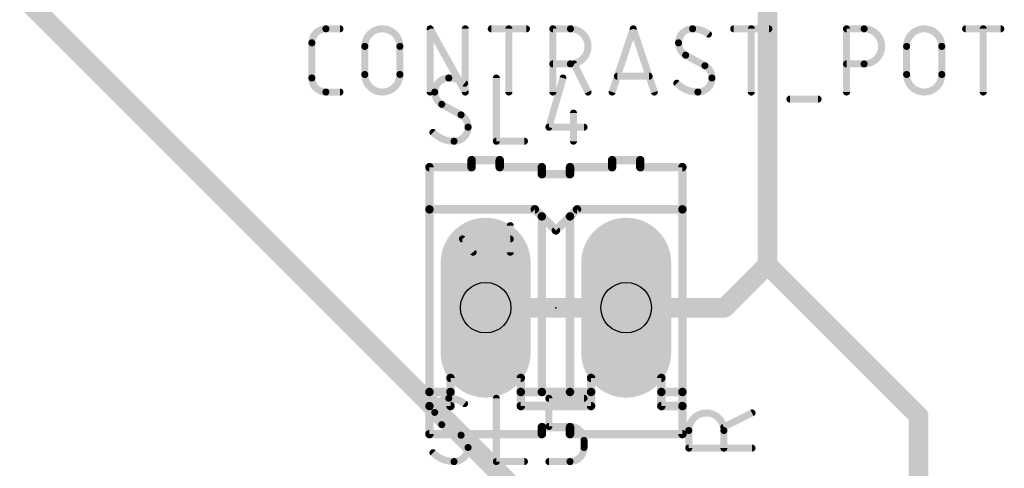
# Model space of a CAD drawing. Extents: x 0.4 to 63.1, y 0.1 to 70.6.
# Tile 13 of 18: x 34.3 to 52, y 41.5 to 49.6. Entities that reach past the tile are written whole.
import ezdxf

# ---------------------------------------------------------------- set-up
doc = ezdxf.new("R2010")
doc.units = 0
for name, color, linetype in [('1', 12, 'CONTINUOUS'), ('17', 110, 'CONTINUOUS'), ('21', 253, 'CONTINUOUS'), ('23', 53, 'CONTINUOUS'), ('25', 253, 'CONTINUOUS'), ('29', 253, 'CONTINUOUS'), ('30', 253, 'CONTINUOUS'), ('44', 253, 'CONTINUOUS'), ('51', 253, 'CONTINUOUS')]:
    doc.layers.add(name, color=color, linetype=linetype)

# ---------------------------------------------------------------- blocks, each defined once
blk = doc.blocks.new('RECT')
blk.add_solid([(-0.5, -0.5), (0.5, -0.5), (-0.5, 0.5), (0.5, 0.5)])
blk = doc.blocks.new('LONGP100')
at = {"const_width": 1}
blk.add_lwpolyline([(-0.5, 0), (0.5, 0)], dxfattribs=at)
at = {"const_width": 0.5}
for points in [[(-0.5, 0.25, 1), (-0.5, -0.25)], [(0.5, -0.25, 1), (0.5, 0.25)]]:
    blk.add_lwpolyline(points, format="xyb", dxfattribs=at)

msp = doc.modelspace()

# ---------------------------------------------------------------- linework, layer by layer
at = {"layer": '1', "const_width": 0.3556}
for points in [[(47.7647, 45.1993), (47.7647, 50.5333)], [(45.212, 39.1414), (34.4294, 49.924)], [(46.99, 44.4246), (47.7647, 45.1993)], [(47.7647, 45.1993), (50.4952, 42.4688)], [(42.672, 44.4246), (45.212, 44.4246)], [(45.212, 44.4246), (46.99, 44.4246)], [(50.4952, 35.2806), (50.4952, 42.4688)]]:
    msp.add_lwpolyline(points, dxfattribs=at)
at = {"layer": '1', "const_width": 0.1778}
for points in [[(47.8276, 45.2622, 1), (47.7018, 45.1364)], [(47.8276, 45.1364, 1), (47.7018, 45.2622)], [(47.6758, 45.1993, 1), (47.8536, 45.1993)], [(42.672, 44.5135, 1), (42.672, 44.3357)], [(45.212, 44.5135, 1), (45.212, 44.3357)], [(45.212, 44.3357, 1), (45.212, 44.5135)], [(46.9271, 44.4875, 1), (47.0529, 44.3617)], [(46.99, 44.3357, 1), (46.99, 44.5135)], [(50.5841, 42.4688, 1), (50.4063, 42.4688)], [(50.4323, 42.4059, 1), (50.5581, 42.5317)]]:
    msp.add_lwpolyline(points, format="xyb", dxfattribs=at)
at = {"layer": '21'}
for points, const_width in [([(42.418, 46.9646), (42.418, 47.0916)], 0.1524), ([(42.926, 47.0916), (42.418, 47.0916)], 0.1524), ([(42.926, 46.9646), (42.926, 47.0916)], 0.1524), ([(44.958, 46.9646), (44.958, 47.0916)], 0.1524), ([(45.466, 47.0916), (44.958, 47.0916)], 0.1524), ([(45.466, 46.9646), (45.466, 47.0916)], 0.1524), ([(41.656, 46.9646), (41.656, 46.2026)], 0.1524), ([(41.656, 46.9646), (42.418, 46.9646)], 0.1524), ([(43.688, 46.9646), (42.926, 46.9646)], 0.1524), ([(43.688, 46.8376), (43.688, 46.9646)], 0.1524), ([(44.196, 46.8376), (44.196, 46.9646)], 0.1524), ([(44.196, 46.9646), (44.958, 46.9646)], 0.1524), ([(45.466, 46.9646), (46.228, 46.9646)], 0.1524), ([(46.228, 46.2026), (46.228, 46.9646)], 0.1524), ([(44.196, 46.8376), (43.688, 46.8376)], 0.1524), ([(41.656, 46.2026), (43.561, 46.2026)], 0.1524), ([(41.656, 46.2026), (41.656, 42.9006)], 0.1524), ([(43.561, 46.2026), (43.688, 46.0756)], 0.1524), ([(44.196, 46.0756), (44.323, 46.2026)], 0.1524), ([(44.323, 46.2026), (46.228, 46.2026)], 0.1524), ([(46.228, 46.2026), (46.228, 42.9006)], 0.1524), ([(43.688, 46.0756), (43.942, 45.8216)], 0.1524), ([(43.688, 42.9006), (43.688, 46.0756)], 0.1524), ([(43.942, 45.8216), (44.196, 46.0756)], 0.1524), ([(44.196, 42.9006), (44.196, 46.0756)], 0.1524), ([(43.1165, 45.4279), (43.1165, 45.9077)], 0.127), ([(42.4448, 45.4279), (42.2529, 45.6678)], 0.127), ([(42.2529, 45.6678), (43.1165, 45.6678)], 0.127), ([(42.037, 43.1546), (43.307, 43.1546)], 0.1524), ([(42.037, 42.9006), (42.037, 43.1546)], 0.1524), ([(43.307, 42.9006), (43.307, 43.1546)], 0.1524), ([(44.577, 43.1546), (45.847, 43.1546)], 0.1524), ([(44.577, 42.9006), (44.577, 43.1546)], 0.1524), ([(45.847, 42.9006), (45.847, 43.1546)], 0.1524), ([(42.037, 42.9006), (41.656, 42.9006)], 0.1524), ([(41.656, 42.9006), (41.656, 42.6466)], 0.1524), ([(42.037, 42.6466), (42.037, 42.9006)], 0.1524), ([(43.307, 42.6466), (43.307, 42.9006)], 0.1524), ([(43.307, 42.9006), (43.688, 42.9006)], 0.1524), ([(43.688, 42.9006), (44.196, 42.9006)], 0.1524), ([(44.196, 42.9006), (44.577, 42.9006)], 0.1524), ([(44.577, 42.6466), (44.577, 42.9006)], 0.1524), ([(45.847, 42.6466), (45.847, 42.9006)], 0.1524), ([(45.847, 42.9006), (46.228, 42.9006)], 0.1524), ([(46.228, 42.9006), (46.228, 42.6466)], 0.1524), ([(41.656, 42.6466), (41.656, 42.1386)], 0.1524), ([(41.656, 42.6466), (42.037, 42.6466)], 0.1524), ([(43.307, 42.6466), (44.577, 42.6466)], 0.1524), ([(46.228, 42.6466), (45.847, 42.6466)], 0.1524), ([(46.228, 42.6466), (46.228, 42.1386)], 0.1524), ([(43.688, 42.1386), (41.656, 42.1386)], 0.1524), ([(43.688, 42.2656), (43.688, 42.1386)], 0.1524), ([(44.196, 42.2656), (43.688, 42.2656)], 0.1524), ([(44.196, 42.2656), (44.196, 42.1386)], 0.1524), ([(46.228, 42.1386), (44.196, 42.1386)], 0.1524)]:
    msp.add_lwpolyline(points, dxfattribs=dict(at, const_width=const_width))
for points, const_width in [([(42.4561, 47.0916, 1), (42.3799, 47.0916)], 0.0762), ([(42.418, 47.1297, 1), (42.418, 47.0535)], 0.0762), ([(42.9641, 47.0916, 1), (42.8879, 47.0916)], 0.0762), ([(42.926, 47.0535, 1), (42.926, 47.1297)], 0.0762), ([(44.9961, 47.0916, 1), (44.9199, 47.0916)], 0.0762), ([(44.958, 47.1297, 1), (44.958, 47.0535)], 0.0762), ([(45.5041, 47.0916, 1), (45.4279, 47.0916)], 0.0762), ([(45.466, 47.0535, 1), (45.466, 47.1297)], 0.0762), ([(41.6941, 46.9646, 1), (41.6179, 46.9646)], 0.0762), ([(41.656, 47.0027, 1), (41.656, 46.9265)], 0.0762), ([(42.3799, 46.9646, 1), (42.4561, 46.9646)], 0.0762), ([(42.418, 46.9265, 1), (42.418, 47.0027)], 0.0762), ([(42.926, 47.0027, 1), (42.926, 46.9265)], 0.0762), ([(42.8879, 46.9646, 1), (42.9641, 46.9646)], 0.0762), ([(43.7261, 46.9646, 1), (43.6499, 46.9646)], 0.0762), ([(43.688, 46.9265, 1), (43.688, 47.0027)], 0.0762), ([(44.2341, 46.9646, 1), (44.1579, 46.9646)], 0.0762), ([(44.196, 47.0027, 1), (44.196, 46.9265)], 0.0762), ([(44.9199, 46.9646, 1), (44.9961, 46.9646)], 0.0762), ([(44.958, 46.9265, 1), (44.958, 47.0027)], 0.0762), ([(45.466, 47.0027, 1), (45.466, 46.9265)], 0.0762), ([(45.4279, 46.9646, 1), (45.5041, 46.9646)], 0.0762), ([(46.2661, 46.9646, 1), (46.1899, 46.9646)], 0.0762), ([(46.228, 46.9265, 1), (46.228, 47.0027)], 0.0762), ([(43.688, 46.8757, 1), (43.688, 46.7995)], 0.0762), ([(43.6499, 46.8376, 1), (43.7261, 46.8376)], 0.0762), ([(44.1579, 46.8376, 1), (44.2341, 46.8376)], 0.0762), ([(44.196, 46.7995, 1), (44.196, 46.8757)], 0.0762), ([(41.656, 46.2407, 1), (41.656, 46.1645)], 0.0762), ([(41.6941, 46.2026, 1), (41.6179, 46.2026)], 0.0762), ([(43.5879, 46.2295, 1), (43.5341, 46.1757)], 0.0762), ([(43.561, 46.1645, 1), (43.561, 46.2407)], 0.0762), ([(44.323, 46.2407, 1), (44.323, 46.1645)], 0.0762), ([(44.3499, 46.1757, 1), (44.2961, 46.2295)], 0.0762), ([(46.2661, 46.2026, 1), (46.1899, 46.2026)], 0.0762), ([(46.228, 46.1645, 1), (46.228, 46.2407)], 0.0762), ([(41.6179, 46.2026, 1), (41.6941, 46.2026)], 0.0762), ([(43.7261, 46.0756, 1), (43.6499, 46.0756)], 0.0762), ([(43.7149, 46.1025, 1), (43.6611, 46.0487)], 0.0762), ([(43.6611, 46.0487, 1), (43.7149, 46.1025)], 0.0762), ([(44.2341, 46.0756, 1), (44.1579, 46.0756)], 0.0762), ([(44.1691, 46.1025, 1), (44.2229, 46.0487)], 0.0762), ([(44.2229, 46.0487, 1), (44.1691, 46.1025)], 0.0762), ([(46.1899, 46.2026, 1), (46.2661, 46.2026)], 0.0762), ([(43.1483, 45.9077, 1), (43.0847, 45.9077)], 0.0635), ([(42.2777, 45.6876, 1), (42.2281, 45.648)], 0.0635), ([(42.2529, 45.6995, 1), (42.2529, 45.636)], 0.0635), ([(43.1165, 45.636, 1), (43.1165, 45.6995)], 0.0635), ([(43.9151, 45.8485, 1), (43.9689, 45.7947)], 0.0762), ([(43.9151, 45.7947, 1), (43.9689, 45.8485)], 0.0762), ([(42.42, 45.4081, 1), (42.4696, 45.4477)], 0.0635), ([(43.0847, 45.4279, 1), (43.1483, 45.4279)], 0.0635), ([(42.037, 43.1927, 1), (42.037, 43.1165)], 0.0762), ([(42.0751, 43.1546, 1), (41.9989, 43.1546)], 0.0762), ([(43.3451, 43.1546, 1), (43.2689, 43.1546)], 0.0762), ([(43.307, 43.1165, 1), (43.307, 43.1927)], 0.0762), ([(44.577, 43.1927, 1), (44.577, 43.1165)], 0.0762), ([(44.6151, 43.1546, 1), (44.5389, 43.1546)], 0.0762), ([(45.8851, 43.1546, 1), (45.8089, 43.1546)], 0.0762), ([(45.847, 43.1165, 1), (45.847, 43.1927)], 0.0762), ([(41.656, 42.9387, 1), (41.656, 42.8625)], 0.0762), ([(41.6941, 42.9006, 1), (41.6179, 42.9006)], 0.0762), ([(41.6179, 42.9006, 1), (41.6941, 42.9006)], 0.0762), ([(42.0751, 42.9006, 1), (41.9989, 42.9006)], 0.0762), ([(41.9989, 42.9006, 1), (42.0751, 42.9006)], 0.0762), ([(42.037, 42.8625, 1), (42.037, 42.9387)], 0.0762), ([(43.3451, 42.9006, 1), (43.2689, 42.9006)], 0.0762), ([(43.307, 42.9387, 1), (43.307, 42.8625)], 0.0762), ([(43.2689, 42.9006, 1), (43.3451, 42.9006)], 0.0762), ([(43.688, 42.9387, 1), (43.688, 42.8625)], 0.0762), ([(43.6499, 42.9006, 1), (43.7261, 42.9006)], 0.0762), ([(43.688, 42.8625, 1), (43.688, 42.9387)], 0.0762), ([(44.196, 42.9387, 1), (44.196, 42.8625)], 0.0762), ([(44.1579, 42.9006, 1), (44.2341, 42.9006)], 0.0762), ([(44.196, 42.8625, 1), (44.196, 42.9387)], 0.0762), ([(44.6151, 42.9006, 1), (44.5389, 42.9006)], 0.0762), ([(44.5389, 42.9006, 1), (44.6151, 42.9006)], 0.0762), ([(44.577, 42.8625, 1), (44.577, 42.9387)], 0.0762), ([(45.8851, 42.9006, 1), (45.8089, 42.9006)], 0.0762), ([(45.847, 42.9387, 1), (45.847, 42.8625)], 0.0762), ([(45.8089, 42.9006, 1), (45.8851, 42.9006)], 0.0762), ([(46.2661, 42.9006, 1), (46.1899, 42.9006)], 0.0762), ([(46.1899, 42.9006, 1), (46.2661, 42.9006)], 0.0762), ([(46.228, 42.8625, 1), (46.228, 42.9387)], 0.0762), ([(41.6941, 42.6466, 1), (41.6179, 42.6466)], 0.0762), ([(41.656, 42.6847, 1), (41.656, 42.6085)], 0.0762), ([(42.037, 42.6085, 1), (42.037, 42.6847)], 0.0762), ([(43.307, 42.6847, 1), (43.307, 42.6085)], 0.0762), ([(44.577, 42.6085, 1), (44.577, 42.6847)], 0.0762), ([(45.847, 42.6847, 1), (45.847, 42.6085)], 0.0762), ([(46.2661, 42.6466, 1), (46.1899, 42.6466)], 0.0762), ([(46.228, 42.6085, 1), (46.228, 42.6847)], 0.0762), ([(41.6179, 42.6466, 1), (41.6941, 42.6466)], 0.0762), ([(41.9989, 42.6466, 1), (42.0751, 42.6466)], 0.0762), ([(43.2689, 42.6466, 1), (43.3451, 42.6466)], 0.0762), ([(44.5389, 42.6466, 1), (44.6151, 42.6466)], 0.0762), ([(45.8089, 42.6466, 1), (45.8851, 42.6466)], 0.0762), ([(46.1899, 42.6466, 1), (46.2661, 42.6466)], 0.0762), ([(41.656, 42.1767, 1), (41.656, 42.1005)], 0.0762), ([(41.6179, 42.1386, 1), (41.6941, 42.1386)], 0.0762), ([(43.7261, 42.2656, 1), (43.6499, 42.2656)], 0.0762), ([(43.688, 42.3037, 1), (43.688, 42.2275)], 0.0762), ([(43.6499, 42.1386, 1), (43.7261, 42.1386)], 0.0762), ([(43.688, 42.1005, 1), (43.688, 42.1767)], 0.0762), ([(44.2341, 42.2656, 1), (44.1579, 42.2656)], 0.0762), ([(44.196, 42.1767, 1), (44.196, 42.1005)], 0.0762), ([(44.1579, 42.1386, 1), (44.2341, 42.1386)], 0.0762), ([(44.196, 42.2275, 1), (44.196, 42.3037)], 0.0762), ([(46.1899, 42.1386, 1), (46.2661, 42.1386)], 0.0762), ([(46.228, 42.1005, 1), (46.228, 42.1767)], 0.0762)]:
    msp.add_lwpolyline(points, format="xyb", dxfattribs=dict(at, const_width=const_width))
at = {"layer": '23'}
msp.add_point((43.942, 44.4246), dxfattribs=at)
at = {"layer": '25'}
for points, const_width in [([(39.7854, 49.4665, 0.4142), (39.5314, 49.2125)], 0.127), ([(39.7854, 49.4983, 1), (39.7854, 49.4348)], 0.0635), ([(39.7854, 49.4348, 1), (39.7854, 49.4983)], 0.0635), ([(40.0394, 49.4348, 1), (40.0394, 49.4983)], 0.0635), ([(41.1226, 49.149, 1), (40.4876, 49.149)], 0.127), ([(41.7005, 49.4665, 1), (41.637, 49.4665)], 0.0635), ([(41.6965, 49.4819, 1), (41.6409, 49.4511)], 0.0635), ([(42.3355, 49.4665, 1), (42.272, 49.4665)], 0.0635), ([(42.7736, 49.4983, 1), (42.7736, 49.4348)], 0.0635), ([(43.1229, 49.4665, 1), (43.0594, 49.4665)], 0.0635), ([(43.4086, 49.4348, 1), (43.4086, 49.4983)], 0.0635), ([(43.9185, 49.4665, 1), (43.855, 49.4665)], 0.0635), ([(43.8868, 49.4983, 1), (43.8868, 49.4348)], 0.0635), ([(44.2043, 49.4983, 1), (44.2043, 49.4348)], 0.0635), ([(44.2043, 48.8315, 1), (44.2043, 49.4665)], 0.127), ([(44.2043, 49.4348, 1), (44.2043, 49.4983)], 0.0635), ([(45.3691, 49.4765, 1), (45.3089, 49.4565)], 0.0635), ([(45.3691, 49.4565, 1), (45.3089, 49.4765)], 0.0635), ([(46.4122, 49.4665, 0.4142), (46.1581, 49.2125)], 0.127), ([(46.4121, 49.4983, 1), (46.4122, 49.4348)], 0.0635), ([(46.6979, 49.3713, 0.1623), (46.4122, 49.4665)], 0.127), ([(46.4122, 49.4348, 1), (46.4122, 49.4983)], 0.0635), ([(47.1551, 49.4983, 1), (47.1551, 49.4348)], 0.0635), ([(47.5044, 49.4665, 1), (47.4408, 49.4665)], 0.0635), ([(47.7901, 49.4348, 1), (47.7901, 49.4983)], 0.0635), ([(49.2252, 49.4665, 1), (49.1617, 49.4665)], 0.0635), ([(49.1935, 49.4983, 1), (49.1935, 49.4348)], 0.0635), ([(49.511, 49.4983, 1), (49.511, 49.4348)], 0.0635), ([(49.511, 48.8315, 1), (49.511, 49.4665)], 0.127), ([(49.511, 49.4348, 1), (49.511, 49.4983)], 0.0635), ([(50.9143, 49.149, 1), (50.2793, 49.149)], 0.127), ([(51.3461, 49.4983, 1), (51.3461, 49.4348)], 0.0635), ([(51.6954, 49.4665, 1), (51.6319, 49.4665)], 0.0635), ([(51.9811, 49.4348, 1), (51.9811, 49.4983)], 0.0635), ([(46.6788, 49.3459, 1), (46.717, 49.3966)], 0.0635), ([(39.5631, 49.2125, 1), (39.4996, 49.2125)], 0.0635), ([(39.4996, 49.2125, 1), (39.5631, 49.2125)], 0.0635), ([(40.5194, 49.149, 1), (40.4559, 49.149)], 0.0635), ([(40.4559, 49.149, 1), (40.5194, 49.149)], 0.0635), ([(41.1544, 49.149, 1), (41.0909, 49.149)], 0.0635), ([(41.0909, 49.149, 1), (41.1544, 49.149)], 0.0635), ([(46.1581, 49.2125, 0.2656), (46.2852, 48.9903)], 0.127), ([(46.1899, 49.2125, 1), (46.1264, 49.2125)], 0.0635), ([(46.1264, 49.2125, 1), (46.1899, 49.2125)], 0.0635), ([(50.3111, 49.149, 1), (50.2475, 49.149)], 0.0635), ([(50.2475, 49.149, 1), (50.3111, 49.149)], 0.0635), ([(50.9461, 49.149, 1), (50.8826, 49.149)], 0.0635), ([(50.8826, 49.149, 1), (50.9461, 49.149)], 0.0635), ([(46.3004, 49.0181, 1), (46.2699, 48.9624)], 0.0635), ([(46.269, 48.9629, 1), (46.3013, 49.0176)], 0.0635), ([(43.8868, 48.8633, 1), (43.8868, 48.7998)], 0.0635), ([(44.2043, 48.8633, 1), (44.2043, 48.7998)], 0.0635), ([(44.2043, 48.7998, 1), (44.2043, 48.8633)], 0.0635), ([(44.2962, 48.8457, 1), (44.2394, 48.8173)], 0.0635), ([(46.7614, 48.5775, 0.2656), (46.6344, 48.7998)], 0.127), ([(46.6505, 48.8271, 1), (46.6183, 48.7724)], 0.0635), ([(46.6192, 48.7719, 1), (46.6496, 48.8276)], 0.0635), ([(49.1935, 48.8633, 1), (49.1935, 48.7998)], 0.0635), ([(49.511, 48.8633, 1), (49.511, 48.7998)], 0.0635), ([(49.511, 48.7998, 1), (49.511, 48.8633)], 0.0635), ([(39.5631, 48.5775, 1), (39.4996, 48.5775)], 0.0635), ([(39.4996, 48.5775, 1), (39.5631, 48.5775)], 0.0635), ([(39.5314, 48.5775, 0.4142), (39.7854, 48.3235)], 0.127), ([(40.4876, 48.641, 1), (41.1226, 48.641)], 0.127), ([(40.5194, 48.641, 1), (40.4559, 48.641)], 0.0635), ([(40.4559, 48.641, 1), (40.5194, 48.641)], 0.0635), ([(41.1544, 48.641, 1), (41.0909, 48.641)], 0.0635), ([(41.0909, 48.641, 1), (41.1544, 48.641)], 0.0635), ([(42.0053, 48.5775, 0.4142), (41.7512, 48.3235)], 0.127), ([(42.0052, 48.6093, 1), (42.0053, 48.5457)], 0.0635), ([(42.291, 48.4823, 0.1623), (42.0053, 48.5775)], 0.127), ([(42.0053, 48.5457, 1), (42.0053, 48.6093)], 0.0635), ([(42.8968, 48.5775, 1), (42.8333, 48.5775)], 0.0635), ([(44.0995, 48.5688, 1), (44.0385, 48.5862)], 0.0635), ([(45.0533, 48.641, 1), (45.0533, 48.5775)], 0.0635), ([(45.6247, 48.5775, 1), (45.6247, 48.641)], 0.0635), ([(46.5074, 48.3235, 0.4142), (46.7614, 48.5775)], 0.127), ([(46.7932, 48.5775, 1), (46.7296, 48.5775)], 0.0635), ([(46.7296, 48.5775, 1), (46.7932, 48.5775)], 0.0635), ([(50.3111, 48.641, 1), (50.2475, 48.641)], 0.0635), ([(50.2475, 48.641, 1), (50.3111, 48.641)], 0.0635), ([(50.2793, 48.641, 1), (50.9143, 48.641)], 0.127), ([(50.9461, 48.641, 1), (50.8826, 48.641)], 0.0635), ([(50.8826, 48.641, 1), (50.9461, 48.641)], 0.0635), ([(42.2719, 48.4569, 1), (42.3101, 48.5076)], 0.0635), ([(46.1264, 48.4823, 0.2), (46.5074, 48.3235)], 0.127), ([(46.1489, 48.5046, 1), (46.1039, 48.4599)], 0.0635), ([(39.7854, 48.3553, 1), (39.7854, 48.2918)], 0.0635), ([(39.7854, 48.2918, 1), (39.7854, 48.3553)], 0.0635), ([(40.0394, 48.2918, 1), (40.0394, 48.3553)], 0.0635), ([(41.637, 48.3235, 1), (41.7005, 48.3235)], 0.0635), ([(41.7512, 48.3235, 0.2656), (41.8783, 48.1013)], 0.127), ([(41.783, 48.3235, 1), (41.7195, 48.3235)], 0.0635), ([(41.7195, 48.3235, 1), (41.783, 48.3235)], 0.0635), ([(42.272, 48.3235, 1), (42.3355, 48.3235)], 0.0635), ([(42.2759, 48.3081, 1), (42.3315, 48.3389)], 0.0635), ([(43.0594, 48.3235, 1), (43.1229, 48.3235)], 0.0635), ([(43.855, 48.3235, 1), (43.9185, 48.3235)], 0.0635), ([(44.4934, 48.3093, 1), (44.5502, 48.3377)], 0.0635), ([(44.9279, 48.3335, 1), (44.9881, 48.3135)], 0.0635), ([(45.6899, 48.3135, 1), (45.7501, 48.3335)], 0.0635), ([(46.5074, 48.3553, 1), (46.5074, 48.2918)], 0.0635), ([(46.5074, 48.2918, 1), (46.5074, 48.3553)], 0.0635), ([(47.4408, 48.3235, 1), (47.5044, 48.3235)], 0.0635), ([(48.1711, 48.2283, 1), (48.1711, 48.1647)], 0.0635), ([(48.6791, 48.1647, 1), (48.6791, 48.2283)], 0.0635), ([(49.1617, 48.3235, 1), (49.2252, 48.3235)], 0.0635), ([(51.6319, 48.3235, 1), (51.6954, 48.3235)], 0.0635), ([(41.8935, 48.1291, 1), (41.863, 48.0734)], 0.0635), ([(41.8621, 48.0739, 1), (41.8944, 48.1286)], 0.0635), ([(42.3545, 47.6885, 0.2656), (42.2275, 47.9108)], 0.127), ([(42.2436, 47.9381, 1), (42.2114, 47.8834)], 0.0635), ([(42.2123, 47.8829, 1), (42.2427, 47.9386)], 0.0635), ([(44.2912, 47.9425, 1), (44.2277, 47.9425)], 0.0635), ([(42.1005, 47.4345, 0.4142), (42.3545, 47.6885)], 0.127), ([(42.3863, 47.6885, 1), (42.3227, 47.6885)], 0.0635), ([(42.3227, 47.6885, 1), (42.3863, 47.6885)], 0.0635), ([(43.815, 47.7203, 1), (43.815, 47.6568)], 0.0635), ([(43.7845, 47.6972, 1), (43.8455, 47.6798)], 0.0635), ([(44.45, 47.6568, 1), (44.45, 47.7203)], 0.0635), ([(41.7195, 47.5933, 0.2), (42.1005, 47.4345)], 0.127), ([(41.742, 47.6156, 1), (41.697, 47.5709)], 0.0635), ([(42.1005, 47.4663, 1), (42.1005, 47.4027)], 0.0635), ([(42.1005, 47.4027, 1), (42.1005, 47.4663)], 0.0635), ([(42.865, 47.4663, 1), (42.865, 47.4027)], 0.0635), ([(42.8333, 47.4345, 1), (42.8968, 47.4345)], 0.0635), ([(43.373, 47.4027, 1), (43.373, 47.4663)], 0.0635), ([(44.2277, 47.4345, 1), (44.2912, 47.4345)], 0.0635), ([(42.0053, 42.7863, 0.4142), (41.7512, 42.5323)], 0.127), ([(42.0052, 42.8181, 1), (42.0053, 42.7546)], 0.0635), ([(42.291, 42.6911, 0.1623), (42.0053, 42.7863)], 0.127), ([(42.0053, 42.7546, 1), (42.0053, 42.8181)], 0.0635), ([(42.2719, 42.6657, 1), (42.3101, 42.7164)], 0.0635), ([(42.8968, 42.7863, 1), (42.8333, 42.7863)], 0.0635), ([(43.8467, 42.7863, 1), (43.7832, 42.7863)], 0.0635), ([(43.815, 42.8181, 1), (43.815, 42.7546)], 0.0635), ([(44.45, 42.7546, 1), (44.45, 42.8181)], 0.0635), ([(41.7512, 42.5323, 0.2656), (41.8783, 42.3101)], 0.127), ([(41.783, 42.5323, 1), (41.7195, 42.5323)], 0.0635), ([(41.7195, 42.5323, 1), (41.783, 42.5323)], 0.0635), ([(46.9773, 42.204, 1), (46.3423, 42.204)], 0.127), ([(47.4995, 42.4931, 1), (47.4711, 42.5499)], 0.0635), ([(41.8935, 42.3379, 1), (41.863, 42.2822)], 0.0635), ([(41.8621, 42.2827, 1), (41.8944, 42.3374)], 0.0635), ([(42.3545, 41.8973, 0.2656), (42.2275, 42.1196)], 0.127), ([(42.2436, 42.1469, 1), (42.2114, 42.0922)], 0.0635), ([(42.2123, 42.0917, 1), (42.2427, 42.1474)], 0.0635), ([(43.815, 42.3101, 1), (43.815, 42.2465)], 0.0635), ([(43.7832, 42.2783, 1), (43.8467, 42.2783)], 0.0635), ([(44.196, 42.3101, 1), (44.196, 42.2465)], 0.0635), ([(44.45, 42.0243, 0.4142), (44.196, 42.2783)], 0.127), ([(44.196, 42.2465, 1), (44.196, 42.3101)], 0.0635), ([(46.3741, 42.204, 1), (46.3105, 42.204)], 0.0635), ([(46.3105, 42.204, 1), (46.3741, 42.204)], 0.0635), ([(46.9631, 42.2959, 1), (46.9915, 42.2391)], 0.0635), ([(47.0091, 42.204, 1), (46.9455, 42.204)], 0.0635), ([(46.9455, 42.204, 1), (47.0091, 42.204)], 0.0635), ([(44.4817, 42.0243, 1), (44.4182, 42.0243)], 0.0635), ([(44.4182, 42.0243, 1), (44.4817, 42.0243)], 0.0635), ([(41.7195, 41.8021, 0.2), (42.1005, 41.6433)], 0.127), ([(41.742, 41.8244, 1), (41.697, 41.7797)], 0.0635), ([(42.1005, 41.6433, 0.4142), (42.3545, 41.8973)], 0.127), ([(42.3863, 41.8973, 1), (42.3227, 41.8973)], 0.0635), ([(42.3227, 41.8973, 1), (42.3863, 41.8973)], 0.0635), ([(44.196, 41.6433, 0.4142), (44.45, 41.8973)], 0.127), ([(44.4817, 41.8973, 1), (44.4182, 41.8973)], 0.0635), ([(44.4182, 41.8973, 1), (44.4817, 41.8973)], 0.0635), ([(46.3105, 41.8865, 1), (46.3741, 41.8865)], 0.0635), ([(46.3423, 41.9183, 1), (46.3423, 41.8548)], 0.0635), ([(46.9455, 41.8865, 1), (47.0091, 41.8865)], 0.0635), ([(47.4853, 41.8548, 1), (47.4853, 41.9183)], 0.0635), ([(42.1005, 41.6751, 1), (42.1005, 41.6116)], 0.0635), ([(42.1005, 41.6116, 1), (42.1005, 41.6751)], 0.0635), ([(42.865, 41.6751, 1), (42.865, 41.6116)], 0.0635), ([(42.8333, 41.6433, 1), (42.8968, 41.6433)], 0.0635), ([(43.373, 41.6116, 1), (43.373, 41.6751)], 0.0635), ([(43.815, 41.6751, 1), (43.815, 41.6116)], 0.0635), ([(44.196, 41.6751, 1), (44.196, 41.6116)], 0.0635), ([(44.196, 41.6116, 1), (44.196, 41.6751)], 0.0635)]:
    msp.add_lwpolyline(points, format="xyb", dxfattribs=dict(at, const_width=const_width))
at = {"layer": '25', "const_width": 0.127}
for points in [[(39.7854, 49.4665), (40.0394, 49.4665)], [(41.6687, 48.3235), (41.6687, 49.4665)], [(41.6687, 49.4665), (42.3037, 48.3235)], [(42.3037, 48.3235), (42.3037, 49.4665)], [(42.7736, 49.4665), (43.4086, 49.4665)], [(43.0911, 48.3235), (43.0911, 49.4665)], [(43.8868, 48.3235), (43.8868, 49.4665)], [(43.8868, 49.4665), (44.2043, 49.4665)], [(44.958, 48.3235), (45.339, 49.4665)], [(45.339, 49.4665), (45.72, 48.3235)], [(47.1551, 49.4665), (47.7901, 49.4665)], [(47.4726, 48.3235), (47.4726, 49.4665)], [(49.1935, 48.3235), (49.1935, 49.4665)], [(49.1935, 49.4665), (49.511, 49.4665)], [(51.3461, 49.4665), (51.9811, 49.4665)], [(51.6636, 48.3235), (51.6636, 49.4665)], [(39.5314, 48.5775), (39.5314, 49.2125)], [(40.4876, 48.641), (40.4876, 49.149)], [(41.1226, 49.149), (41.1226, 48.641)], [(50.2793, 48.641), (50.2793, 49.149)], [(50.9143, 49.149), (50.9143, 48.641)], [(46.6344, 48.7998), (46.2852, 48.9903)], [(44.2043, 48.8315), (43.8868, 48.8315)], [(44.5218, 48.3235), (44.2678, 48.8315)], [(49.511, 48.8315), (49.1935, 48.8315)], [(42.865, 48.5775), (42.865, 47.4345)], [(44.069, 48.5775), (43.815, 47.6885)], [(45.6247, 48.6093), (45.0533, 48.6093)], [(40.0394, 48.3235), (39.7854, 48.3235)], [(48.1711, 48.1965), (48.6791, 48.1965)], [(42.2275, 47.9108), (41.8783, 48.1013)], [(44.2595, 47.9425), (44.2595, 47.4345)], [(43.815, 47.6885), (44.45, 47.6885)], [(42.865, 47.4345), (43.373, 47.4345)], [(42.865, 42.7863), (42.865, 41.6433)], [(43.815, 42.2783), (43.815, 42.7863)], [(43.815, 42.7863), (44.45, 42.7863)], [(47.4853, 42.5215), (46.9773, 42.2675)], [(42.2275, 42.1196), (41.8783, 42.3101)], [(44.196, 42.2783), (43.815, 42.2783)], [(46.3423, 41.8865), (46.3423, 42.204)], [(46.9773, 42.204), (46.9773, 41.8865)], [(44.45, 41.8973), (44.45, 42.0243)], [(47.4853, 41.8865), (46.3423, 41.8865)], [(42.865, 41.6433), (43.373, 41.6433)], [(43.815, 41.6433), (44.196, 41.6433)]]:
    msp.add_lwpolyline(points, dxfattribs=at)
at = {"layer": '44'}
for centre in [(42.672, 44.4246), (45.212, 44.4246)]:
    msp.add_circle(centre, 0.4572, dxfattribs=at)

# ---------------------------------------------------------------- block references
at = {"layer": '17', "xscale": 1.4224, "yscale": 1.4224, "rotation": 90}
for p in [(42.672, 44.4246), (42.672, 44.4246), (45.212, 44.4246), (45.212, 44.4246)]:
    msp.add_blockref('LONGP100', p, dxfattribs=at)
at = {"layer": '29', "xscale": 1.6256, "yscale": 1.6256, "rotation": 90}
for p in [(42.672, 44.4246), (45.212, 44.4246)]:
    msp.add_blockref('LONGP100', p, dxfattribs=at)
at = {"layer": '30', "xscale": 1.6256, "yscale": 1.6256, "rotation": 90}
for p in [(42.672, 44.4246), (45.212, 44.4246)]:
    msp.add_blockref('LONGP100', p, dxfattribs=at)
at = {"layer": '51', "xscale": 0.6604, "yscale": 0.6604}
for p in [(42.672, 44.4246), (45.212, 44.4246)]:
    msp.add_blockref('RECT', p, dxfattribs=at)

doc.saveas('drawing.dxf')
